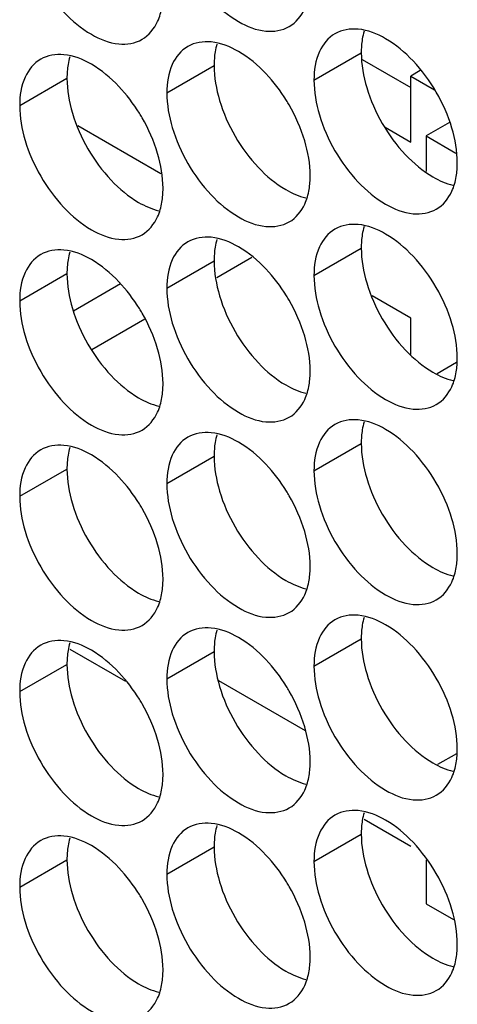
# Model space of a CAD drawing. Header units: inches. Extents: x 0 to 34, y 0 to 22.
# Tile 40 of 118: x 15.976 to 16.077, y 14.361 to 14.59. Entities that reach past the tile are written whole.
import ezdxf

# ---------------------------------------------------------------- set-up
doc = ezdxf.new("R2010")
doc.units = ezdxf.units.IN
doc.header["$LTSCALE"] = 1.87
doc.header["$MEASUREMENT"] = 0
doc.layers.get('0').update_dxf_attribs({"linetype": 'CONTINUOUS'})

msp = doc.modelspace()

# ---------------------------------------------------------------- linework, layer by layer
at = {"color": 7, "linetype": 'CONTINUOUS'}
for p, q in [((16.04417, 14.57561), (16.05513, 14.58194)), ((16.01005, 14.57265), (16.02101, 14.57898)), ((15.97593, 14.56969), (15.98689, 14.57602)), ((16.06882, 14.57781), (16.06662, 14.57654)), ((16.06662, 14.57654), (16.07211, 14.57337)), ((16.06662, 14.56123), (16.06662, 14.57654)), ((16.00864, 14.55388), (15.98945, 14.56496)), ((16.06065, 14.56468), (16.06662, 14.56123)), ((16.07558, 14.56579), (16.07016, 14.56266)), ((16.07016, 14.56266), (16.07705, 14.55868)), ((16.07016, 14.56266), (16.07016, 14.55444)), ((16.04417, 14.53029), (16.05513, 14.53662)), ((16.01005, 14.52733), (16.02101, 14.53366)), ((16.02973, 14.53446), (16.02162, 14.52977)), ((15.97593, 14.52438), (15.98689, 14.53071)), ((15.9993, 14.52832), (15.98842, 14.52203)), ((16.06662, 14.52041), (16.05769, 14.52556)), ((16.00492, 14.52013), (15.99269, 14.51307)), ((16.06662, 14.51198), (16.06662, 14.52041)), ((16.07721, 14.51009), (16.07273, 14.5075)), ((16.04417, 14.48498), (16.05513, 14.49131)), ((16.01005, 14.48202), (16.02101, 14.48835)), ((15.97593, 14.47906), (15.98689, 14.48539)), ((16.04417, 14.43966), (16.05513, 14.44599)), ((15.98757, 14.44358), (16.00044, 14.43615)), ((16.01005, 14.43671), (16.02101, 14.44304)), ((15.97593, 14.43375), (15.98689, 14.44008)), ((16.07719, 14.41934), (16.07284, 14.41683)), ((16.05581, 14.40418), (16.06662, 14.39793)), ((16.04417, 14.39435), (16.05513, 14.40068)), ((16.01005, 14.39139), (16.02101, 14.39772)), ((15.97593, 14.38843), (15.98689, 14.39476)), ((16.07016, 14.39475), (16.07016, 14.38456)), ((16.07016, 14.38456), (16.0765, 14.3809))]:
    msp.add_line(p, q, dxfattribs=at)
at = {"color": 3, "linetype": 'CONTINUOUS'}
for p, q in [((16.05537, 14.58038), (16.06662, 14.57389)), ((16.02206, 14.43632), (16.04216, 14.42472))]:
    msp.add_line(p, q, dxfattribs=at)
at = {"color": 7, "linetype": 'CONTINUOUS'}
for points, knots in [([(16.01132, 14.60989), (16.01218, 14.60698), (16.01463, 14.60142), (16.01985, 14.59429), (16.02603, 14.58911), (16.03249, 14.58645), (16.03683, 14.5871), (16.03842, 14.58802)], [0, 0, 0, 0, 0.235115, 0.470233, 0.682481, 0.857347, 1, 1, 1, 1]), ([(15.9772, 14.60693), (15.97806, 14.60403), (15.98051, 14.59847), (15.98573, 14.59133), (15.99192, 14.58615), (15.99837, 14.58349), (16.00271, 14.58414), (16.0043, 14.58506)], [0, 0, 0, 0, 0.235115, 0.470233, 0.682481, 0.857347, 1, 1, 1, 1]), ([(16.03842, 14.58802), (16.04001, 14.58893), (16.04202, 14.59146), (16.04285, 14.5944), (16.04304, 14.59557)], [0, 0, 0, 0, 0.608607, 1, 1, 1, 1]), ([(16.0043, 14.58506), (16.00589, 14.58598), (16.00791, 14.5885), (16.00873, 14.59144), (16.00892, 14.59261)], [0, 0, 0, 0, 0.608607, 1, 1, 1, 1]), ([(16.06714, 14.58007), (16.06527, 14.58205), (16.06142, 14.58527), (16.0567, 14.58721), (16.05443, 14.58741)], [0, 0, 0, 0, 0.548282, 1, 1, 1, 1]), ([(16.04904, 14.58636), (16.04745, 14.58545), (16.04472, 14.58202), (16.04417, 14.57785), (16.04417, 14.57561)], [0, 0, 0, 0, 0.44922, 1, 1, 1, 1]), ([(16.01492, 14.58341), (16.01333, 14.58249), (16.0106, 14.57906), (16.01005, 14.57489), (16.01005, 14.57265)], [0, 0, 0, 0, 0.44922, 1, 1, 1, 1]), ([(16.03303, 14.57711), (16.03115, 14.57909), (16.0273, 14.58232), (16.02258, 14.58426), (16.02031, 14.58445)], [0, 0, 0, 0, 0.548282, 1, 1, 1, 1]), ([(15.99891, 14.57415), (15.99703, 14.57613), (15.99318, 14.57936), (15.98846, 14.5813), (15.98619, 14.5815)], [0, 0, 0, 0, 0.548282, 1, 1, 1, 1]), ([(15.9808, 14.58045), (15.97921, 14.57953), (15.97648, 14.57611), (15.97593, 14.57194), (15.97593, 14.56969)], [0, 0, 0, 0, 0.44922, 1, 1, 1, 1]), ([(16.07614, 14.56449), (16.07527, 14.5674), (16.07282, 14.57296), (16.06923, 14.57787), (16.06714, 14.58007)], [0, 0, 0, 0, 0.499997, 1, 1, 1, 1]), ([(16.04202, 14.56153), (16.04116, 14.56444), (16.03977, 14.56759), (16.03801, 14.57053), (16.0378, 14.57087)], [0, 0, 0, 0, 0.882712, 1, 1, 1, 1]), ([(16.0079, 14.55858), (16.00704, 14.56148), (16.00565, 14.56463), (16.00389, 14.56757), (16.00368, 14.56791)], [0, 0, 0, 0, 0.882712, 1, 1, 1, 1]), ([(16.04543, 14.56753), (16.0463, 14.56463), (16.04875, 14.55907), (16.05397, 14.55193), (16.06015, 14.54675), (16.06661, 14.5441), (16.07095, 14.54475), (16.07254, 14.54566)], [0, 0, 0, 0, 0.235115, 0.470233, 0.682481, 0.857347, 1, 1, 1, 1]), ([(16.01132, 14.56458), (16.01218, 14.56167), (16.01463, 14.55611), (16.01985, 14.54898), (16.02603, 14.54379), (16.03249, 14.54114), (16.03683, 14.54179), (16.03842, 14.5427)], [0, 0, 0, 0, 0.235115, 0.470233, 0.682481, 0.857347, 1, 1, 1, 1]), ([(15.9772, 14.56162), (15.97806, 14.55871), (15.98051, 14.55315), (15.98573, 14.54602), (15.99192, 14.54083), (15.99837, 14.53818), (16.00271, 14.53883), (16.0043, 14.53975)], [0, 0, 0, 0, 0.235115, 0.470233, 0.682481, 0.857347, 1, 1, 1, 1]), ([(16.07254, 14.54566), (16.07412, 14.54658), (16.07614, 14.54911), (16.07697, 14.55204), (16.07716, 14.55321)], [0, 0, 0, 0, 0.608607, 1, 1, 1, 1]), ([(16.03842, 14.5427), (16.04001, 14.54362), (16.04202, 14.54615), (16.04285, 14.54908), (16.04304, 14.55025)], [0, 0, 0, 0, 0.608607, 1, 1, 1, 1]), ([(16.0043, 14.53975), (16.00589, 14.54066), (16.00791, 14.54319), (16.00873, 14.54613), (16.00892, 14.5473)], [0, 0, 0, 0, 0.608607, 1, 1, 1, 1]), ([(16.06714, 14.53475), (16.06527, 14.53674), (16.06142, 14.53996), (16.0567, 14.5419), (16.05443, 14.5421)], [0, 0, 0, 0, 0.548282, 1, 1, 1, 1]), ([(16.04904, 14.54105), (16.04745, 14.54013), (16.04472, 14.53671), (16.04417, 14.53254), (16.04417, 14.53029)], [0, 0, 0, 0, 0.44922, 1, 1, 1, 1]), ([(16.01492, 14.53809), (16.01333, 14.53718), (16.0106, 14.53375), (16.01005, 14.52958), (16.01005, 14.52733)], [0, 0, 0, 0, 0.44922, 1, 1, 1, 1]), ([(16.03303, 14.5318), (16.03115, 14.53378), (16.0273, 14.537), (16.02258, 14.53894), (16.02031, 14.53914)], [0, 0, 0, 0, 0.548282, 1, 1, 1, 1]), ([(15.9808, 14.53513), (15.97921, 14.53422), (15.97648, 14.53079), (15.97593, 14.52662), (15.97593, 14.52438)], [0, 0, 0, 0, 0.44922, 1, 1, 1, 1]), ([(15.99891, 14.52884), (15.99703, 14.53082), (15.99318, 14.53404), (15.98846, 14.53598), (15.98619, 14.53618)], [0, 0, 0, 0, 0.548282, 1, 1, 1, 1]), ([(16.07614, 14.51918), (16.07527, 14.52208), (16.07282, 14.52764), (16.06923, 14.53256), (16.06714, 14.53475)], [0, 0, 0, 0, 0.499997, 1, 1, 1, 1]), ([(16.04202, 14.51622), (16.04116, 14.51912), (16.03977, 14.52227), (16.03801, 14.52522), (16.0378, 14.52556)], [0, 0, 0, 0, 0.882712, 1, 1, 1, 1]), ([(16.0079, 14.51326), (16.00704, 14.51617), (16.00565, 14.51932), (16.00389, 14.52226), (16.00368, 14.5226)], [0, 0, 0, 0, 0.882712, 1, 1, 1, 1]), ([(16.04543, 14.52222), (16.0463, 14.51931), (16.04875, 14.51375), (16.05397, 14.50662), (16.06015, 14.50144), (16.06661, 14.49878), (16.07095, 14.49943), (16.07254, 14.50035)], [0, 0, 0, 0, 0.235115, 0.470233, 0.682481, 0.857347, 1, 1, 1, 1]), ([(16.01132, 14.51926), (16.01218, 14.51636), (16.01463, 14.5108), (16.01985, 14.50366), (16.02603, 14.49848), (16.03249, 14.49582), (16.03683, 14.49647), (16.03842, 14.49739)], [0, 0, 0, 0, 0.235115, 0.470233, 0.682481, 0.857347, 1, 1, 1, 1]), ([(15.9772, 14.5163), (15.97806, 14.5134), (15.98051, 14.50784), (15.98573, 14.5007), (15.99192, 14.49552), (15.99837, 14.49287), (16.00271, 14.49352), (16.0043, 14.49443)], [0, 0, 0, 0, 0.235115, 0.470233, 0.682481, 0.857347, 1, 1, 1, 1]), ([(16.07254, 14.50035), (16.07412, 14.50126), (16.07614, 14.50379), (16.07697, 14.50673), (16.07716, 14.5079)], [0, 0, 0, 0, 0.608607, 1, 1, 1, 1]), ([(16.03842, 14.49739), (16.04001, 14.4983), (16.04202, 14.50083), (16.04285, 14.50377), (16.04304, 14.50494)], [0, 0, 0, 0, 0.608607, 1, 1, 1, 1]), ([(16.0043, 14.49443), (16.00589, 14.49535), (16.00791, 14.49788), (16.00873, 14.50081), (16.00892, 14.50198)], [0, 0, 0, 0, 0.608607, 1, 1, 1, 1]), ([(16.06714, 14.48944), (16.06527, 14.49142), (16.06142, 14.49465), (16.0567, 14.49659), (16.05443, 14.49678)], [0, 0, 0, 0, 0.548282, 1, 1, 1, 1]), ([(16.03303, 14.48648), (16.03115, 14.48846), (16.0273, 14.49169), (16.02258, 14.49363), (16.02031, 14.49382)], [0, 0, 0, 0, 0.548282, 1, 1, 1, 1]), ([(16.04904, 14.49574), (16.04745, 14.49482), (16.04472, 14.49139), (16.04417, 14.48722), (16.04417, 14.48498)], [0, 0, 0, 0, 0.44922, 1, 1, 1, 1]), ([(16.01492, 14.49278), (16.01333, 14.49186), (16.0106, 14.48843), (16.01005, 14.48426), (16.01005, 14.48202)], [0, 0, 0, 0, 0.44922, 1, 1, 1, 1]), ([(15.9808, 14.48982), (15.97921, 14.4889), (15.97648, 14.48548), (15.97593, 14.48131), (15.97593, 14.47906)], [0, 0, 0, 0, 0.44922, 1, 1, 1, 1]), ([(15.99891, 14.48352), (15.99703, 14.48551), (15.99318, 14.48873), (15.98846, 14.49067), (15.98619, 14.49087)], [0, 0, 0, 0, 0.548282, 1, 1, 1, 1]), ([(16.07614, 14.47386), (16.07527, 14.47677), (16.07282, 14.48233), (16.06923, 14.48724), (16.06714, 14.48944)], [0, 0, 0, 0, 0.499997, 1, 1, 1, 1]), ([(16.04202, 14.4709), (16.04116, 14.47381), (16.03977, 14.47696), (16.03801, 14.4799), (16.0378, 14.48024)], [0, 0, 0, 0, 0.882712, 1, 1, 1, 1]), ([(16.0079, 14.46795), (16.00704, 14.47085), (16.00565, 14.474), (16.00389, 14.47694), (16.00368, 14.47729)], [0, 0, 0, 0, 0.882712, 1, 1, 1, 1]), ([(16.04543, 14.47691), (16.0463, 14.474), (16.04875, 14.46844), (16.05397, 14.46131), (16.06015, 14.45612), (16.06661, 14.45347), (16.07095, 14.45412), (16.07254, 14.45503)], [0, 0, 0, 0, 0.235115, 0.470233, 0.682481, 0.857347, 1, 1, 1, 1]), ([(16.01132, 14.47395), (16.01218, 14.47104), (16.01463, 14.46548), (16.01985, 14.45835), (16.02603, 14.45316), (16.03249, 14.45051), (16.03683, 14.45116), (16.03842, 14.45208)], [0, 0, 0, 0, 0.235115, 0.470233, 0.682481, 0.857347, 1, 1, 1, 1]), ([(15.9772, 14.47099), (15.97806, 14.46808), (15.98051, 14.46252), (15.98573, 14.45539), (15.99192, 14.45021), (15.99837, 14.44755), (16.00271, 14.4482), (16.0043, 14.44912)], [0, 0, 0, 0, 0.235115, 0.470233, 0.682481, 0.857347, 1, 1, 1, 1]), ([(16.07254, 14.45503), (16.07412, 14.45595), (16.07614, 14.45848), (16.07697, 14.46141), (16.07716, 14.46258)], [0, 0, 0, 0, 0.608607, 1, 1, 1, 1]), ([(16.03842, 14.45208), (16.04001, 14.45299), (16.04202, 14.45552), (16.04285, 14.45845), (16.04304, 14.45963)], [0, 0, 0, 0, 0.608607, 1, 1, 1, 1]), ([(16.0043, 14.44912), (16.00589, 14.45003), (16.00791, 14.45256), (16.00873, 14.4555), (16.00892, 14.45667)], [0, 0, 0, 0, 0.608607, 1, 1, 1, 1]), ([(16.04904, 14.45042), (16.04745, 14.44951), (16.04472, 14.44608), (16.04417, 14.44191), (16.04417, 14.43966)], [0, 0, 0, 0, 0.44922, 1, 1, 1, 1]), ([(16.06714, 14.44413), (16.06527, 14.44611), (16.06142, 14.44933), (16.0567, 14.45127), (16.05443, 14.45147)], [0, 0, 0, 0, 0.548282, 1, 1, 1, 1]), ([(16.03303, 14.44117), (16.03115, 14.44315), (16.0273, 14.44637), (16.02258, 14.44831), (16.02031, 14.44851)], [0, 0, 0, 0, 0.548282, 1, 1, 1, 1]), ([(16.01492, 14.44746), (16.01333, 14.44655), (16.0106, 14.44312), (16.01005, 14.43895), (16.01005, 14.43671)], [0, 0, 0, 0, 0.44922, 1, 1, 1, 1]), ([(15.9808, 14.44451), (15.97921, 14.44359), (15.97648, 14.44016), (15.97593, 14.43599), (15.97593, 14.43375)], [0, 0, 0, 0, 0.44922, 1, 1, 1, 1]), ([(15.99891, 14.43821), (15.99703, 14.44019), (15.99318, 14.44342), (15.98846, 14.44536), (15.98619, 14.44555)], [0, 0, 0, 0, 0.548282, 1, 1, 1, 1]), ([(16.07614, 14.42855), (16.07527, 14.43145), (16.07282, 14.43701), (16.06923, 14.44193), (16.06714, 14.44413)], [0, 0, 0, 0, 0.499997, 1, 1, 1, 1]), ([(16.04202, 14.42559), (16.04116, 14.4285), (16.03977, 14.43165), (16.03801, 14.43459), (16.0378, 14.43493)], [0, 0, 0, 0, 0.882712, 1, 1, 1, 1]), ([(16.0079, 14.42263), (16.00704, 14.42554), (16.00565, 14.42869), (16.00389, 14.43163), (16.00368, 14.43197)], [0, 0, 0, 0, 0.882712, 1, 1, 1, 1]), ([(16.04543, 14.43159), (16.0463, 14.42869), (16.04875, 14.42313), (16.05397, 14.41599), (16.06015, 14.41081), (16.06661, 14.40815), (16.07095, 14.4088), (16.07254, 14.40972)], [0, 0, 0, 0, 0.235115, 0.470233, 0.682481, 0.857347, 1, 1, 1, 1]), ([(16.01132, 14.42863), (16.01218, 14.42573), (16.01463, 14.42017), (16.01985, 14.41303), (16.02603, 14.40785), (16.03249, 14.4052), (16.03683, 14.40585), (16.03842, 14.40676)], [0, 0, 0, 0, 0.235115, 0.470233, 0.682481, 0.857347, 1, 1, 1, 1]), ([(15.9772, 14.42568), (15.97806, 14.42277), (15.98051, 14.41721), (15.98573, 14.41008), (15.99192, 14.40489), (15.99837, 14.40224), (16.00271, 14.40289), (16.0043, 14.4038)], [0, 0, 0, 0, 0.235115, 0.470233, 0.682481, 0.857347, 1, 1, 1, 1]), ([(16.07254, 14.40972), (16.07412, 14.41063), (16.07614, 14.41316), (16.07697, 14.4161), (16.07716, 14.41727)], [0, 0, 0, 0, 0.608607, 1, 1, 1, 1]), ([(16.03842, 14.40676), (16.04001, 14.40768), (16.04202, 14.41021), (16.04285, 14.41314), (16.04304, 14.41431)], [0, 0, 0, 0, 0.608607, 1, 1, 1, 1]), ([(16.0043, 14.4038), (16.00589, 14.40472), (16.00791, 14.40725), (16.00873, 14.41018), (16.00892, 14.41135)], [0, 0, 0, 0, 0.608607, 1, 1, 1, 1]), ([(16.04904, 14.40511), (16.04745, 14.40419), (16.04472, 14.40076), (16.04417, 14.39659), (16.04417, 14.39435)], [0, 0, 0, 0, 0.44922, 1, 1, 1, 1]), ([(16.06714, 14.39881), (16.06527, 14.40079), (16.06142, 14.40402), (16.0567, 14.40596), (16.05443, 14.40615)], [0, 0, 0, 0, 0.548282, 1, 1, 1, 1]), ([(16.03303, 14.39585), (16.03115, 14.39784), (16.0273, 14.40106), (16.02258, 14.403), (16.02031, 14.4032)], [0, 0, 0, 0, 0.548282, 1, 1, 1, 1]), ([(15.99891, 14.3929), (15.99703, 14.39488), (15.99318, 14.3981), (15.98846, 14.40004), (15.98619, 14.40024)], [0, 0, 0, 0, 0.548282, 1, 1, 1, 1]), ([(16.01492, 14.40215), (16.01333, 14.40123), (16.0106, 14.39781), (16.01005, 14.39364), (16.01005, 14.39139)], [0, 0, 0, 0, 0.44922, 1, 1, 1, 1]), ([(15.9808, 14.39919), (15.97921, 14.39828), (15.97648, 14.39485), (15.97593, 14.39068), (15.97593, 14.38843)], [0, 0, 0, 0, 0.44922, 1, 1, 1, 1]), ([(16.07614, 14.38323), (16.07527, 14.38614), (16.07282, 14.3917), (16.06923, 14.39662), (16.06714, 14.39881)], [0, 0, 0, 0, 0.499997, 1, 1, 1, 1]), ([(16.04202, 14.38028), (16.04116, 14.38318), (16.03977, 14.38633), (16.03801, 14.38927), (16.0378, 14.38962)], [0, 0, 0, 0, 0.882712, 1, 1, 1, 1]), ([(16.0079, 14.37732), (16.00704, 14.38022), (16.00565, 14.38337), (16.00389, 14.38632), (16.00368, 14.38666)], [0, 0, 0, 0, 0.882712, 1, 1, 1, 1]), ([(16.04543, 14.38628), (16.0463, 14.38337), (16.04875, 14.37781), (16.05397, 14.37068), (16.06015, 14.36549), (16.06661, 14.36284), (16.07095, 14.36349), (16.07254, 14.3644)], [0, 0, 0, 0, 0.235115, 0.470233, 0.682481, 0.857347, 1, 1, 1, 1]), ([(16.01132, 14.38332), (16.01218, 14.38041), (16.01463, 14.37485), (16.01985, 14.36772), (16.02603, 14.36254), (16.03249, 14.35988), (16.03683, 14.36053), (16.03842, 14.36145)], [0, 0, 0, 0, 0.235115, 0.470233, 0.682481, 0.857347, 1, 1, 1, 1]), ([(15.9772, 14.38036), (15.97806, 14.37746), (15.98051, 14.3719), (15.98573, 14.36476), (15.99192, 14.35958), (15.99837, 14.35692), (16.00271, 14.35757), (16.0043, 14.35849)], [0, 0, 0, 0, 0.235115, 0.470233, 0.682481, 0.857347, 1, 1, 1, 1]), ([(16.07254, 14.3644), (16.07412, 14.36532), (16.07614, 14.36785), (16.07697, 14.37078), (16.07716, 14.37195)], [0, 0, 0, 0, 0.608607, 1, 1, 1, 1]), ([(16.03842, 14.36145), (16.04001, 14.36236), (16.04202, 14.36489), (16.04285, 14.36783), (16.04304, 14.369)], [0, 0, 0, 0, 0.608607, 1, 1, 1, 1]), ([(16.0043, 14.35849), (16.00589, 14.3594), (16.00791, 14.36193), (16.00873, 14.36487), (16.00892, 14.36604)], [0, 0, 0, 0, 0.608607, 1, 1, 1, 1])]:
    msp.add_open_spline(points, degree=3, knots=knots, dxfattribs=at)
for points in [[(16.05443, 14.58741), (16.05257, 14.58757), (16.05062, 14.58728), (16.04904, 14.58636)], [(16.02031, 14.58445), (16.01845, 14.58461), (16.01651, 14.58432), (16.01492, 14.58341)], [(15.98619, 14.5815), (15.98434, 14.58166), (15.98239, 14.58136), (15.9808, 14.58045)], [(16.0378, 14.57087), (16.03642, 14.5731), (16.03483, 14.57521), (16.03303, 14.57711)], [(16.00368, 14.56791), (16.00231, 14.57015), (16.00071, 14.57225), (15.99891, 14.57415)], [(16.04417, 14.57561), (16.04417, 14.57288), (16.04465, 14.57016), (16.04543, 14.56753)], [(16.01005, 14.57265), (16.01005, 14.56993), (16.01054, 14.5672), (16.01132, 14.56458)], [(15.97593, 14.56969), (15.97593, 14.56697), (15.97642, 14.56424), (15.9772, 14.56162)], [(16.0774, 14.55642), (16.0774, 14.55914), (16.07692, 14.56187), (16.07614, 14.56449)], [(16.04329, 14.55346), (16.04329, 14.55618), (16.0428, 14.55891), (16.04202, 14.56153)], [(16.00917, 14.5505), (16.00917, 14.55323), (16.00868, 14.55595), (16.0079, 14.55858)], [(16.07716, 14.55321), (16.07733, 14.55427), (16.0774, 14.55535), (16.0774, 14.55642)], [(16.04304, 14.55025), (16.04322, 14.55131), (16.04329, 14.55239), (16.04329, 14.55346)], [(16.00892, 14.5473), (16.0091, 14.54836), (16.00917, 14.54944), (16.00917, 14.5505)], [(16.05443, 14.5421), (16.05257, 14.54226), (16.05062, 14.54197), (16.04904, 14.54105)], [(16.02031, 14.53914), (16.01845, 14.5393), (16.01651, 14.53901), (16.01492, 14.53809)], [(15.98619, 14.53618), (15.98434, 14.53634), (15.98239, 14.53605), (15.9808, 14.53513)], [(16.0378, 14.52556), (16.03642, 14.52779), (16.03483, 14.52989), (16.03303, 14.5318)], [(16.00368, 14.5226), (16.00231, 14.52483), (16.00071, 14.52693), (15.99891, 14.52884)], [(16.04417, 14.53029), (16.04417, 14.52757), (16.04465, 14.52484), (16.04543, 14.52222)], [(16.01005, 14.52733), (16.01005, 14.52461), (16.01054, 14.52189), (16.01132, 14.51926)], [(15.97593, 14.52438), (15.97593, 14.52165), (15.97642, 14.51893), (15.9772, 14.5163)], [(16.0774, 14.5111), (16.0774, 14.51383), (16.07692, 14.51655), (16.07614, 14.51918)], [(16.04329, 14.50815), (16.04329, 14.51087), (16.0428, 14.5136), (16.04202, 14.51622)], [(16.00917, 14.50519), (16.00917, 14.50791), (16.00868, 14.51064), (16.0079, 14.51326)], [(16.07716, 14.5079), (16.07733, 14.50896), (16.0774, 14.51004), (16.0774, 14.5111)], [(16.04304, 14.50494), (16.04322, 14.506), (16.04329, 14.50708), (16.04329, 14.50815)], [(16.00892, 14.50198), (16.0091, 14.50304), (16.00917, 14.50412), (16.00917, 14.50519)], [(16.05443, 14.49678), (16.05257, 14.49694), (16.05062, 14.49665), (16.04904, 14.49574)], [(16.02031, 14.49382), (16.01845, 14.49399), (16.01651, 14.49369), (16.01492, 14.49278)], [(15.98619, 14.49087), (15.98434, 14.49103), (15.98239, 14.49074), (15.9808, 14.48982)], [(16.0378, 14.48024), (16.03642, 14.48248), (16.03483, 14.48458), (16.03303, 14.48648)], [(16.04417, 14.48498), (16.04417, 14.48225), (16.04465, 14.47953), (16.04543, 14.47691)], [(16.00368, 14.47729), (16.00231, 14.47952), (16.00071, 14.48162), (15.99891, 14.48352)], [(16.01005, 14.48202), (16.01005, 14.4793), (16.01054, 14.47657), (16.01132, 14.47395)], [(15.97593, 14.47906), (15.97593, 14.47634), (15.97642, 14.47361), (15.9772, 14.47099)], [(16.0774, 14.46579), (16.0774, 14.46851), (16.07692, 14.47124), (16.07614, 14.47386)], [(16.04329, 14.46283), (16.04329, 14.46556), (16.0428, 14.46828), (16.04202, 14.4709)], [(16.00917, 14.45987), (16.00917, 14.4626), (16.00868, 14.46532), (16.0079, 14.46795)], [(16.07716, 14.46258), (16.07733, 14.46364), (16.0774, 14.46472), (16.0774, 14.46579)], [(16.04304, 14.45963), (16.04322, 14.46069), (16.04329, 14.46176), (16.04329, 14.46283)], [(16.00892, 14.45667), (16.0091, 14.45773), (16.00917, 14.45881), (16.00917, 14.45987)], [(16.05443, 14.45147), (16.05257, 14.45163), (16.05062, 14.45134), (16.04904, 14.45042)], [(16.02031, 14.44851), (16.01845, 14.44867), (16.01651, 14.44838), (16.01492, 14.44746)], [(15.98619, 14.44555), (15.98434, 14.44571), (15.98239, 14.44542), (15.9808, 14.44451)], [(16.0378, 14.43493), (16.03642, 14.43716), (16.03483, 14.43926), (16.03303, 14.44117)], [(16.04417, 14.43966), (16.04417, 14.43694), (16.04465, 14.43421), (16.04543, 14.43159)], [(16.00368, 14.43197), (16.00231, 14.4342), (16.00071, 14.43631), (15.99891, 14.43821)], [(16.01005, 14.43671), (16.01005, 14.43398), (16.01054, 14.43126), (16.01132, 14.42863)], [(15.97593, 14.43375), (15.97593, 14.43103), (15.97642, 14.4283), (15.9772, 14.42568)], [(16.0774, 14.42048), (16.0774, 14.4232), (16.07692, 14.42593), (16.07614, 14.42855)], [(16.04329, 14.41752), (16.04329, 14.42024), (16.0428, 14.42297), (16.04202, 14.42559)], [(16.00917, 14.41456), (16.00917, 14.41728), (16.00868, 14.42001), (16.0079, 14.42263)], [(16.07716, 14.41727), (16.07733, 14.41833), (16.0774, 14.41941), (16.0774, 14.42048)], [(16.04304, 14.41431), (16.04322, 14.41537), (16.04329, 14.41645), (16.04329, 14.41752)], [(16.00892, 14.41135), (16.0091, 14.41241), (16.00917, 14.41349), (16.00917, 14.41456)], [(16.05443, 14.40615), (16.05257, 14.40631), (16.05062, 14.40602), (16.04904, 14.40511)], [(16.02031, 14.4032), (16.01845, 14.40336), (16.01651, 14.40307), (16.01492, 14.40215)], [(15.98619, 14.40024), (15.98434, 14.4004), (15.98239, 14.40011), (15.9808, 14.39919)], [(16.0378, 14.38962), (16.03642, 14.39185), (16.03483, 14.39395), (16.03303, 14.39585)], [(16.04417, 14.39435), (16.04417, 14.39163), (16.04465, 14.3889), (16.04543, 14.38628)], [(16.00368, 14.38666), (16.00231, 14.38889), (16.00071, 14.39099), (15.99891, 14.3929)], [(16.01005, 14.39139), (16.01005, 14.38867), (16.01054, 14.38594), (16.01132, 14.38332)], [(15.97593, 14.38843), (15.97593, 14.38571), (15.97642, 14.38299), (15.9772, 14.38036)], [(16.0774, 14.37516), (16.0774, 14.37789), (16.07692, 14.38061), (16.07614, 14.38323)], [(16.04329, 14.3722), (16.04329, 14.37493), (16.0428, 14.37765), (16.04202, 14.38028)], [(16.00917, 14.36925), (16.00917, 14.37197), (16.00868, 14.3747), (16.0079, 14.37732)], [(16.07716, 14.37195), (16.07733, 14.37302), (16.0774, 14.37409), (16.0774, 14.37516)], [(16.04304, 14.369), (16.04322, 14.37006), (16.04329, 14.37114), (16.04329, 14.3722)], [(16.00892, 14.36604), (16.0091, 14.3671), (16.00917, 14.36818), (16.00917, 14.36925)]]:
    msp.add_open_spline(points, degree=3, dxfattribs=at)
at = {"color": 3, "linetype": 'CONTINUOUS'}
for points in [[(16.05537, 14.58514), (16.0552, 14.58408), (16.05513, 14.583), (16.05513, 14.58194)], [(16.05578, 14.58693), (16.05561, 14.58634), (16.05547, 14.58574), (16.05537, 14.58514)], [(16.02166, 14.58397), (16.02149, 14.58338), (16.02135, 14.58279), (16.02125, 14.58218)], [(15.98754, 14.58101), (15.98737, 14.58043), (15.98724, 14.57983), (15.98714, 14.57923)], [(16.02125, 14.58218), (16.02108, 14.58112), (16.02101, 14.58004), (16.02101, 14.57898)], [(16.05513, 14.58194), (16.05513, 14.57921), (16.05561, 14.57649), (16.05639, 14.57386)], [(15.98714, 14.57923), (15.98696, 14.57817), (15.98689, 14.57709), (15.98689, 14.57602)], [(16.02101, 14.57898), (16.02101, 14.57625), (16.0215, 14.57353), (16.02228, 14.5709)], [(15.98689, 14.57602), (15.98689, 14.5733), (15.98738, 14.57057), (15.98816, 14.56795)], [(16.05537, 14.53983), (16.0552, 14.53877), (16.05513, 14.53769), (16.05513, 14.53662)], [(16.05578, 14.54161), (16.05561, 14.54103), (16.05547, 14.54043), (16.05537, 14.53983)], [(16.02166, 14.53865), (16.02149, 14.53807), (16.02135, 14.53747), (16.02125, 14.53687)], [(15.98754, 14.5357), (15.98737, 14.53511), (15.98724, 14.53451), (15.98714, 14.53391)], [(16.02125, 14.53687), (16.02108, 14.53581), (16.02101, 14.53473), (16.02101, 14.53366)], [(16.05513, 14.53662), (16.05513, 14.5339), (16.05561, 14.53117), (16.05639, 14.52855)], [(15.98714, 14.53391), (15.98696, 14.53285), (15.98689, 14.53177), (15.98689, 14.53071)], [(16.02101, 14.53366), (16.02101, 14.53094), (16.0215, 14.52821), (16.02228, 14.52559)], [(15.98689, 14.53071), (15.98689, 14.52798), (15.98738, 14.52526), (15.98816, 14.52263)], [(16.05578, 14.4963), (16.05561, 14.49571), (16.05547, 14.49512), (16.05537, 14.49451)], [(16.05537, 14.49451), (16.0552, 14.49345), (16.05513, 14.49237), (16.05513, 14.49131)], [(16.02125, 14.49156), (16.02108, 14.4905), (16.02101, 14.48942), (16.02101, 14.48835)], [(16.02166, 14.49334), (16.02149, 14.49275), (16.02135, 14.49216), (16.02125, 14.49156)], [(15.98754, 14.49038), (15.98737, 14.4898), (15.98724, 14.4892), (15.98714, 14.4886)], [(16.05513, 14.49131), (16.05513, 14.48858), (16.05561, 14.48586), (16.05639, 14.48323)], [(15.98714, 14.4886), (15.98696, 14.48754), (15.98689, 14.48646), (15.98689, 14.48539)], [(16.02101, 14.48835), (16.02101, 14.48563), (16.0215, 14.4829), (16.02228, 14.48028)], [(15.98689, 14.48539), (15.98689, 14.48267), (15.98738, 14.47994), (15.98816, 14.47732)], [(16.05578, 14.45098), (16.05561, 14.4504), (16.05547, 14.4498), (16.05537, 14.4492)], [(16.05537, 14.4492), (16.0552, 14.44814), (16.05513, 14.44706), (16.05513, 14.44599)], [(16.02125, 14.44624), (16.02108, 14.44518), (16.02101, 14.4441), (16.02101, 14.44304)], [(16.02166, 14.44803), (16.02149, 14.44744), (16.02135, 14.44684), (16.02125, 14.44624)], [(16.05513, 14.44599), (16.05513, 14.44327), (16.05561, 14.44054), (16.05639, 14.43792)], [(15.98754, 14.44507), (15.98737, 14.44448), (15.98724, 14.44389), (15.98714, 14.44328)], [(15.98714, 14.44328), (15.98696, 14.44222), (15.98689, 14.44114), (15.98689, 14.44008)], [(16.02101, 14.44304), (16.02101, 14.44031), (16.0215, 14.43759), (16.02228, 14.43496)], [(15.98689, 14.44008), (15.98689, 14.43735), (15.98738, 14.43463), (15.98816, 14.432)], [(16.05578, 14.40567), (16.05561, 14.40508), (16.05547, 14.40449), (16.05537, 14.40389)], [(16.02166, 14.40271), (16.02149, 14.40213), (16.02135, 14.40153), (16.02125, 14.40093)], [(16.05537, 14.40389), (16.0552, 14.40282), (16.05513, 14.40175), (16.05513, 14.40068)], [(16.02125, 14.40093), (16.02108, 14.39987), (16.02101, 14.39879), (16.02101, 14.39772)], [(16.05513, 14.40068), (16.05513, 14.39795), (16.05561, 14.39523), (16.05639, 14.39261)], [(15.98714, 14.39797), (15.98696, 14.39691), (15.98689, 14.39583), (15.98689, 14.39476)], [(15.98754, 14.39975), (15.98737, 14.39917), (15.98724, 14.39857), (15.98714, 14.39797)], [(16.02101, 14.39772), (16.02101, 14.395), (16.0215, 14.39227), (16.02228, 14.38965)], [(15.98689, 14.39476), (15.98689, 14.39204), (15.98738, 14.38931), (15.98816, 14.38669)]]:
    msp.add_open_spline(points, degree=3, dxfattribs=at)
for points, knots in [([(16.05639, 14.57386), (16.05726, 14.57096), (16.05971, 14.5654), (16.06331, 14.56048), (16.06539, 14.55829)], [0, 0, 0, 0, 0.499997, 1, 1, 1, 1]), ([(16.02228, 14.5709), (16.02314, 14.568), (16.02559, 14.56244), (16.02919, 14.55752), (16.03127, 14.55533)], [0, 0, 0, 0, 0.499997, 1, 1, 1, 1]), ([(15.98816, 14.56795), (15.98902, 14.56504), (15.99147, 14.55948), (15.99507, 14.55457), (15.99715, 14.55237)], [0, 0, 0, 0, 0.499997, 1, 1, 1, 1]), ([(16.06539, 14.55829), (16.06727, 14.5563), (16.07067, 14.55345), (16.07476, 14.5516), (16.0764, 14.55122)], [0, 0, 0, 0, 0.619597, 1, 1, 1, 1]), ([(16.03127, 14.55533), (16.03315, 14.55335), (16.03655, 14.55049), (16.04064, 14.54864), (16.04228, 14.54826)], [0, 0, 0, 0, 0.619597, 1, 1, 1, 1]), ([(15.99715, 14.55237), (15.99903, 14.55039), (16.00243, 14.54753), (16.00652, 14.54569), (16.00816, 14.5453)], [0, 0, 0, 0, 0.619597, 1, 1, 1, 1]), ([(16.05639, 14.52855), (16.05726, 14.52564), (16.05971, 14.52008), (16.06331, 14.51517), (16.06539, 14.51297)], [0, 0, 0, 0, 0.499997, 1, 1, 1, 1]), ([(16.02228, 14.52559), (16.02314, 14.52268), (16.02559, 14.51712), (16.02919, 14.51221), (16.03127, 14.51001)], [0, 0, 0, 0, 0.499997, 1, 1, 1, 1]), ([(15.98816, 14.52263), (15.98902, 14.51973), (15.99147, 14.51417), (15.99507, 14.50925), (15.99715, 14.50706)], [0, 0, 0, 0, 0.499997, 1, 1, 1, 1]), ([(16.06539, 14.51297), (16.06727, 14.51099), (16.07067, 14.50814), (16.07476, 14.50629), (16.0764, 14.5059)], [0, 0, 0, 0, 0.619597, 1, 1, 1, 1]), ([(16.03127, 14.51001), (16.03315, 14.50803), (16.03655, 14.50518), (16.04064, 14.50333), (16.04228, 14.50295)], [0, 0, 0, 0, 0.619597, 1, 1, 1, 1]), ([(15.99715, 14.50706), (15.99903, 14.50507), (16.00243, 14.50222), (16.00652, 14.50037), (16.00816, 14.49999)], [0, 0, 0, 0, 0.619597, 1, 1, 1, 1]), ([(16.05639, 14.48323), (16.05726, 14.48033), (16.05971, 14.47477), (16.06331, 14.46985), (16.06539, 14.46766)], [0, 0, 0, 0, 0.499997, 1, 1, 1, 1]), ([(16.02228, 14.48028), (16.02314, 14.47737), (16.02559, 14.47181), (16.02919, 14.4669), (16.03127, 14.4647)], [0, 0, 0, 0, 0.499997, 1, 1, 1, 1]), ([(15.98816, 14.47732), (15.98902, 14.47441), (15.99147, 14.46885), (15.99507, 14.46394), (15.99715, 14.46174)], [0, 0, 0, 0, 0.499997, 1, 1, 1, 1]), ([(16.06539, 14.46766), (16.06727, 14.46568), (16.07067, 14.46282), (16.07476, 14.46097), (16.0764, 14.46059)], [0, 0, 0, 0, 0.619597, 1, 1, 1, 1]), ([(16.03127, 14.4647), (16.03315, 14.46272), (16.03655, 14.45986), (16.04064, 14.45802), (16.04228, 14.45763)], [0, 0, 0, 0, 0.619597, 1, 1, 1, 1]), ([(15.99715, 14.46174), (15.99903, 14.45976), (16.00243, 14.45691), (16.00652, 14.45506), (16.00816, 14.45467)], [0, 0, 0, 0, 0.619597, 1, 1, 1, 1]), ([(16.05639, 14.43792), (16.05726, 14.43501), (16.05971, 14.42945), (16.06331, 14.42454), (16.06539, 14.42234)], [0, 0, 0, 0, 0.499997, 1, 1, 1, 1]), ([(16.02228, 14.43496), (16.02314, 14.43206), (16.02559, 14.4265), (16.02919, 14.42158), (16.03127, 14.41939)], [0, 0, 0, 0, 0.499997, 1, 1, 1, 1]), ([(15.98816, 14.432), (15.98902, 14.4291), (15.99147, 14.42354), (15.99507, 14.41862), (15.99715, 14.41643)], [0, 0, 0, 0, 0.499997, 1, 1, 1, 1]), ([(16.06539, 14.42234), (16.06727, 14.42036), (16.07067, 14.41751), (16.07476, 14.41566), (16.0764, 14.41528)], [0, 0, 0, 0, 0.619597, 1, 1, 1, 1]), ([(16.03127, 14.41939), (16.03315, 14.4174), (16.03655, 14.41455), (16.04064, 14.4127), (16.04228, 14.41232)], [0, 0, 0, 0, 0.619597, 1, 1, 1, 1]), ([(15.99715, 14.41643), (15.99903, 14.41445), (16.00243, 14.41159), (16.00652, 14.40974), (16.00816, 14.40936)], [0, 0, 0, 0, 0.619597, 1, 1, 1, 1]), ([(16.05639, 14.39261), (16.05726, 14.3897), (16.05971, 14.38414), (16.06331, 14.37922), (16.06539, 14.37703)], [0, 0, 0, 0, 0.499997, 1, 1, 1, 1]), ([(16.02228, 14.38965), (16.02314, 14.38674), (16.02559, 14.38118), (16.02919, 14.37627), (16.03127, 14.37407)], [0, 0, 0, 0, 0.499997, 1, 1, 1, 1]), ([(15.98816, 14.38669), (15.98902, 14.38378), (15.99147, 14.37822), (15.99507, 14.37331), (15.99715, 14.37111)], [0, 0, 0, 0, 0.499997, 1, 1, 1, 1]), ([(16.06539, 14.37703), (16.06727, 14.37505), (16.07067, 14.37219), (16.07476, 14.37035), (16.0764, 14.36996)], [0, 0, 0, 0, 0.619597, 1, 1, 1, 1]), ([(16.03127, 14.37407), (16.03315, 14.37209), (16.03655, 14.36924), (16.04064, 14.36739), (16.04228, 14.367)], [0, 0, 0, 0, 0.619597, 1, 1, 1, 1]), ([(15.99715, 14.37111), (15.99903, 14.36913), (16.00243, 14.36628), (16.00652, 14.36443), (16.00816, 14.36405)], [0, 0, 0, 0, 0.619597, 1, 1, 1, 1])]:
    msp.add_open_spline(points, degree=3, knots=knots, dxfattribs=at)

doc.saveas('drawing.dxf')
